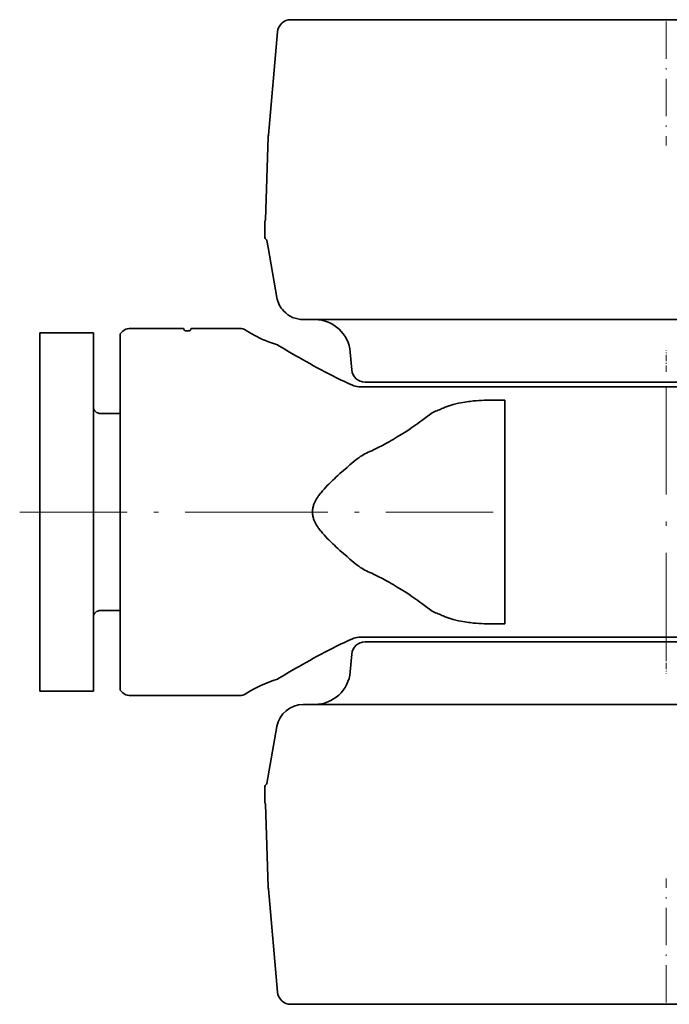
# Model space of a CAD drawing. Extents: x -922 to 7836, y -4841 to 1297.
# Tile 1 of 89: x -922 to -850, y -3663 to -3553. Entities that reach past the tile are written whole.
import ezdxf

# ---------------------------------------------------------------- set-up
doc = ezdxf.new("R2010")
doc.units = 0
doc.linetypes.add('DASHDOT', pattern=[18.5, 12, -3, 0.5, -3])

msp = doc.modelspace()

# ---------------------------------------------------------------- linework, layer by layer
at = {"color": 7, "lineweight": 35}
for p, q in [((-891.942139, -3553), (-870.108093, -3553)), ((-870.108093, -3553), (-823.754639, -3553)), ((-893.436401, -3554.369385), (-894.444824, -3565.895752)), ((-894.457642, -3566.104736), (-894.781433, -3575.376953)), ((-894.829407, -3577.344238), (-894.829407, -3575.560059)), ((-894.475769, -3578.455811), (-894.615173, -3577.665283)), ((-894.474854, -3578.455811), (-893.49353, -3584.020996)), ((-869.435974, -3586.5), (-890.540039, -3586.5)), ((-869.03241, -3586.5), (-869.435974, -3586.5)), ((-869.03241, -3586.5), (-846.775146, -3586.5)), ((-920, -3617.588623), (-920, -3588)), ((-920, -3588), (-914, -3588)), ((-914, -3617.588623), (-914, -3588)), ((-911, -3588.085938), (-910.707092, -3587.794678)), ((-911, -3588.085938), (-911, -3608)), ((-910, -3587.504639), (-906, -3587.504639)), ((-910, -3587.504639), (-906, -3587.504639)), ((-906, -3587.5), (-906, -3587.504639)), ((-906, -3587.5), (-903.942993, -3587.5)), ((-903.942993, -3587.5), (-903.816467, -3587.719238)), ((-903.183533, -3587.719238), (-903.057007, -3587.5)), ((-903.057007, -3587.5), (-901, -3587.5)), ((-901, -3587.5), (-901, -3587.504639)), ((-897.587769, -3587.504639), (-901, -3587.504639)), ((-897.587769, -3587.504639), (-901, -3587.504639)), ((-885.119812, -3592.130615), (-885.292969, -3590.151367)), ((-883.625488, -3593.5), (-866.120911, -3593.5)), ((-866.120911, -3593.5), (-819.678589, -3593.5)), ((-874.893921, -3594), (-884.340393, -3594)), ((-874.752563, -3594), (-874.893921, -3594)), ((-816.772461, -3594), (-874.752563, -3594)), ((-869.4422, -3595.5), (-868, -3595.5)), ((-868, -3595.5), (-868, -3620.5)), ((-913.200012, -3597), (-911, -3597)), ((-911, -3627.914307), (-911, -3608)), ((-920, -3628), (-920, -3617.588623)), ((-914, -3628), (-914, -3617.588623)), ((-913.200012, -3619), (-911, -3619)), ((-868, -3620.5), (-869.4422, -3620.5)), ((-874.893921, -3622), (-884.340393, -3622)), ((-874.752563, -3622), (-874.893921, -3622)), ((-816.772461, -3622), (-874.752563, -3622)), ((-883.625488, -3622.5), (-866.120911, -3622.5)), ((-866.120911, -3622.5), (-819.678589, -3622.5)), ((-885.119812, -3623.869385), (-885.292969, -3625.848633)), ((-920, -3628), (-914, -3628)), ((-911, -3627.914307), (-910.707092, -3628.207031)), ((-910, -3628.5), (-897.587769, -3628.5)), ((-869.435974, -3629.5), (-890.540039, -3629.5)), ((-869.03241, -3629.5), (-869.435974, -3629.5)), ((-869.03241, -3629.5), (-846.775146, -3629.5)), ((-893.494507, -3631.979004), (-894.615173, -3638.334717)), ((-894.829407, -3638.655762), (-894.829407, -3640.439941)), ((-894.457642, -3649.895264), (-894.781433, -3640.623047)), ((-893.436401, -3661.630859), (-894.444824, -3650.104248)), ((-891.942139, -3663), (-870.108093, -3663)), ((-870.108093, -3663), (-823.754639, -3663))]:
    msp.add_line(p, q, dxfattribs=at)
at = {"color": 7, "linetype": 'DASHDOT', "lineweight": 13, "ltscale": 0.346265}
for p, q in [((-850, -3553.215088), (-850, -3567.065674)), ((-850, -3662.784912), (-850, -3648.934326))]:
    msp.add_line(p, q, dxfattribs=at)
at = {"color": 7, "linetype": 'DASHDOT', "lineweight": 13, "ltscale": 0.001367}
msp.add_line((-903.5, -3587.769287), (-903.5, -3587.7146), dxfattribs=at)
at = {"color": 7, "linetype": 'DASHDOT', "lineweight": 13, "ltscale": 0.059381}
msp.add_line((-850, -3592.328613), (-850, -3589.953369), dxfattribs=at)
at = {"color": 7, "linetype": 'DASHDOT', "lineweight": 13}
for p, q in [((-850, -3624.560059), (-850, -3591.439941)), ((-922.241211, -3608), (-895.346558, -3608)), ((-899.811951, -3608), (-866.681335, -3608))]:
    msp.add_line(p, q, dxfattribs=at)
at = {"color": 7, "linetype": 'DASHDOT', "lineweight": 13, "ltscale": 0.059393}
msp.add_line((-850, -3623.671387), (-850, -3626.047119), dxfattribs=at)
at = {"color": 7, "lineweight": 35}
for points in [[(-903.816467, -3587.719238), (-903.81012, -3587.725342), (-903.798645, -3587.731445), (-903.782776, -3587.736816), (-903.754883, -3587.743896), (-903.721741, -3587.749756), (-903.670166, -3587.756348), (-903.614502, -3587.760742), (-903.5, -3587.76416)], [(-903.5, -3587.76416), (-903.405701, -3587.761963), (-903.322144, -3587.755371), (-903.283813, -3587.750488), (-903.249146, -3587.744629), (-903.223694, -3587.73877), (-903.203125, -3587.731934), (-903.189087, -3587.724854), (-903.183533, -3587.719238)], [(-893.396973, -3589.347656), (-892.675964, -3589.783691), (-892.083496, -3590.135742), (-891.39032, -3590.540039), (-891.016663, -3590.754883), (-890.629089, -3590.975342), (-890.22998, -3591.199463), (-889.821472, -3591.426514), (-889.405151, -3591.654785), (-888.982605, -3591.883545), (-888.554993, -3592.111572), (-888.123413, -3592.338379), (-887.688721, -3592.563477), (-887.251953, -3592.785645), (-886.813904, -3593.004639), (-886.375183, -3593.219727), (-885.936523, -3593.430664), (-885.498535, -3593.636475), (-885.061829, -3593.836914)], [(-893.396973, -3589.347656), (-892.67572, -3589.783936), (-892.083313, -3590.135742), (-891.390381, -3590.540039), (-891.016663, -3590.754883), (-890.629089, -3590.975342), (-890.230042, -3591.199463), (-889.821533, -3591.426514), (-889.405212, -3591.654785), (-888.982666, -3591.883301), (-888.555054, -3592.111572), (-888.123474, -3592.338379), (-887.688843, -3592.563232), (-887.252075, -3592.785645), (-886.813965, -3593.004639), (-886.375244, -3593.219727), (-885.936523, -3593.430664), (-885.498474, -3593.636475), (-885.061829, -3593.836914)], [(-874.896912, -3596.384033), (-874.680969, -3596.297852), (-874.462158, -3596.216797), (-874.240662, -3596.140869), (-874.016479, -3596.070068), (-873.789795, -3596.00415), (-873.646851, -3595.965332), (-873.502991, -3595.928223), (-873.212585, -3595.859619), (-872.918701, -3595.797852), (-872.697144, -3595.756104), (-872.473877, -3595.718018), (-872.248901, -3595.68335), (-872.079102, -3595.659424), (-871.908447, -3595.637451), (-871.564697, -3595.599121), (-871.217773, -3595.567383), (-870.926392, -3595.545898), (-870.633118, -3595.529053), (-870.338013, -3595.516113), (-870.121399, -3595.509033), (-869.903809, -3595.50415), (-869.673523, -3595.500977), (-869.4422, -3595.5)], [(-883.294678, -3601.331543), (-883.093323, -3601.242188), (-882.89325, -3601.151123), (-882.690125, -3601.056396), (-882.48822, -3600.959961), (-882.092407, -3600.764404), (-881.701355, -3600.562988), (-881.315125, -3600.356201), (-880.933716, -3600.144775), (-880.710327, -3600.017578), (-880.488708, -3599.888916), (-880.262756, -3599.755371), (-880.038635, -3599.620605), (-879.602539, -3599.351563), (-879.174561, -3599.079102), (-878.755493, -3598.803955), (-878.413513, -3598.57373), (-878.078613, -3598.343018), (-877.751404, -3598.113037), (-877.511414, -3597.941406), (-877.276306, -3597.770996), (-876.981262, -3597.553711), (-876.695496, -3597.340332), (-876.419922, -3597.131592), (-876.155334, -3596.928711)], [(-889.519714, -3608), (-889.516663, -3607.884766), (-889.507568, -3607.769531), (-889.492432, -3607.654297), (-889.471252, -3607.538818), (-889.444153, -3607.42334), (-889.417114, -3607.32666), (-889.385986, -3607.22998), (-889.350891, -3607.133301), (-889.322021, -3607.060303), (-889.290955, -3606.987549), (-889.222351, -3606.841064), (-889.145325, -3606.694092), (-889.060181, -3606.546387), (-888.967163, -3606.397949), (-888.866516, -3606.248535), (-888.79541, -3606.148682), (-888.72113, -3606.04834), (-888.643555, -3605.947266), (-888.562988, -3605.845703), (-888.393738, -3605.64209), (-888.21344, -3605.436523), (-888.022705, -3605.229004), (-887.822083, -3605.019287), (-887.683228, -3604.878418), (-887.540344, -3604.736572), (-887.24353, -3604.449951), (-887.068237, -3604.284912), (-886.888733, -3604.118652), (-886.669006, -3603.918457), (-886.44397, -3603.716309), (-886.05542, -3603.373535), (-885.654724, -3603.026123), (-885.32959, -3602.747559), (-884.662781, -3602.182373)], [(-889.519714, -3608), (-889.516663, -3608.115234), (-889.507568, -3608.230469), (-889.492432, -3608.345703), (-889.471252, -3608.461182), (-889.444153, -3608.57666), (-889.417114, -3608.67334), (-889.385986, -3608.77002), (-889.350891, -3608.866699), (-889.322021, -3608.939697), (-889.290955, -3609.012451), (-889.222351, -3609.158936), (-889.145325, -3609.305908), (-889.060181, -3609.453613), (-888.967163, -3609.602051), (-888.866516, -3609.751465), (-888.79541, -3609.851318), (-888.72113, -3609.95166), (-888.643555, -3610.052734), (-888.562988, -3610.154297), (-888.393738, -3610.35791), (-888.21344, -3610.563477), (-888.022705, -3610.770996), (-887.822083, -3610.980713), (-887.683228, -3611.121582), (-887.540344, -3611.263428), (-887.24353, -3611.550049), (-887.068237, -3611.715088), (-886.888733, -3611.881348), (-886.669006, -3612.081543), (-886.44397, -3612.283691), (-886.05542, -3612.626465), (-885.654724, -3612.973877), (-885.32959, -3613.252441), (-884.662781, -3613.817627)], [(-883.294678, -3614.668457), (-883.093323, -3614.757813), (-882.89325, -3614.848877), (-882.690125, -3614.943604), (-882.48822, -3615.040039), (-882.092407, -3615.235596), (-881.701355, -3615.437012), (-881.315125, -3615.643799), (-880.933716, -3615.855225), (-880.710327, -3615.982422), (-880.488708, -3616.111084), (-880.262756, -3616.244629), (-880.038635, -3616.379395), (-879.602539, -3616.648438), (-879.174561, -3616.920898), (-878.755493, -3617.196045), (-878.413513, -3617.42627), (-878.078613, -3617.656982), (-877.751404, -3617.886963), (-877.511414, -3618.058594), (-877.276306, -3618.229004), (-876.981262, -3618.446289), (-876.695496, -3618.659668), (-876.419922, -3618.868408), (-876.155334, -3619.071289)], [(-874.896912, -3619.615967), (-874.680969, -3619.702148), (-874.462158, -3619.783203), (-874.240662, -3619.859131), (-874.016479, -3619.929932), (-873.789795, -3619.99585), (-873.646851, -3620.034668), (-873.502991, -3620.071777), (-873.212585, -3620.140381), (-872.918701, -3620.202148), (-872.697144, -3620.243896), (-872.473877, -3620.281982), (-872.248901, -3620.31665), (-872.079102, -3620.340576), (-871.908447, -3620.362549), (-871.564697, -3620.400879), (-871.217773, -3620.432617), (-870.926392, -3620.454102), (-870.633118, -3620.470947), (-870.338013, -3620.483887), (-870.121399, -3620.490967), (-869.903809, -3620.49585), (-869.673523, -3620.499023), (-869.4422, -3620.5)], [(-893.396973, -3626.652344), (-892.675964, -3626.216309), (-892.083496, -3625.864258), (-891.39032, -3625.459961), (-891.016663, -3625.245117), (-890.629089, -3625.024658), (-890.22998, -3624.800537), (-889.821472, -3624.573486), (-889.405151, -3624.345215), (-888.982605, -3624.116455), (-888.554993, -3623.888428), (-888.123413, -3623.661621), (-887.688721, -3623.436523), (-887.251953, -3623.214355), (-886.813904, -3622.995361), (-886.375183, -3622.780273), (-885.936523, -3622.569336), (-885.498535, -3622.363525), (-885.061829, -3622.163086)], [(-893.396973, -3626.652344), (-892.67572, -3626.216064), (-892.083313, -3625.864258), (-891.390381, -3625.459961), (-891.016663, -3625.245117), (-890.629089, -3625.024658), (-890.230042, -3624.800537), (-889.821533, -3624.573486), (-889.405212, -3624.345215), (-888.982666, -3624.116699), (-888.555054, -3623.888428), (-888.123474, -3623.661621), (-887.688843, -3623.436768), (-887.252075, -3623.214355), (-886.813965, -3622.995361), (-886.375244, -3622.780273), (-885.936523, -3622.569336), (-885.498474, -3622.363525), (-885.061829, -3622.163086)]]:
    msp.add_lwpolyline(points, dxfattribs=at)
for centre, radius, start, end in [((-891.942139, -3554.5), 1.5, 90.000003, 175.000006), ((-890.460083, -3566.244385), 4.000004, 175.000006, 178.000003), ((-894.629395, -3575.560059), 0.200016, 151.607592, 179.998844), ((-894.981323, -3575.369873), 0.200018, 331.607653, 357.998783), ((-894.629333, -3577.344238), 0.200064, 180.012207, 242.808789), ((-894.812195, -3577.699951), 0.200056, 10.008293, 62.812394), ((-890.539124, -3583.501465), 2.99969, 189.970186, 223.168334), ((-890.5401, -3583.5), 2.999997, 223.202991, 270.000018), ((-889.277771, -3590.5), 4.000023, 5.000303, 89.080372), ((-910.001648, -3588.508057), 1.003541, 89.907249, 134.673982), ((-910.001648, -3588.508057), 1.003541, 89.907249, 134.673982), ((-897.587097, -3588.511719), 1.007061, 57.838015, 90.038668), ((-897.587097, -3588.511719), 1.007061, 57.838015, 90.038668), ((-888.601135, -3574.250488), 15.849091, 237.781524, 242.043507), ((-888.601135, -3574.250488), 15.849091, 237.781524, 242.043507), ((-889, -3575), 15, 242.047114, 252.772123), ((-893.503479, -3589.521484), 0.20387, 58.498323, 72.62506), ((-883.625488, -3592), 1.5, 184.999994, 269.999997), ((-884.314636, -3592.220947), 1.779867, 245.186392, 269.171974), ((-884.314636, -3592.220947), 1.779868, 245.186378, 269.17196), ((-913.200012, -3596.199951), 0.8, 179.999995, 269.999997), ((-875.908203, -3597.256836), 0.410756, 112.579665, 126.994021), ((-822.97229, -3720.942383), 134.948118, 112.629765, 113.16851), ((-881.032227, -3606.495361), 5.637764, 113.659839, 130.088821), ((-881.032227, -3609.504639), 5.637764, 229.911179, 246.340161), ((-913.200012, -3619.800049), 0.8, 90.000003, 180.000005), ((-875.908203, -3618.743164), 0.410756, 233.005979, 247.420335), ((-822.97229, -3495.057617), 134.948118, 246.83149, 247.370235), ((-884.314636, -3623.779053), 1.779868, 90.82804, 114.813622), ((-883.625488, -3624), 1.5, 90.000003, 175.000006), ((-889, -3641), 15, 107.227877, 122.46174), ((-893.503479, -3626.478516), 0.20387, 287.37494, 301.501677), ((-889.277771, -3625.5), 4, 269.999997, 355), ((-910, -3627.5), 1, 225, 269.999997), ((-897.587769, -3627.5), 1, 269.999997, 302.461742), ((-890.540039, -3632.5), 3, 90.000003, 169.999993), ((-894.629333, -3638.655762), 0.200051, 117.189982, 179.990374), ((-894.812195, -3638.300049), 0.200056, 297.187606, 349.991707), ((-894.629395, -3640.439941), 0.200016, 180.001156, 208.392408), ((-894.981323, -3640.630127), 0.200002, 1.9998, 28.392965), ((-890.460083, -3649.755615), 4.000004, 181.999997, 184.999994), ((-891.942139, -3661.5), 1.5, 184.999994, 269.999997)]:
    msp.add_arc(centre, radius, start, end, dxfattribs=at)

doc.saveas('drawing.dxf')
